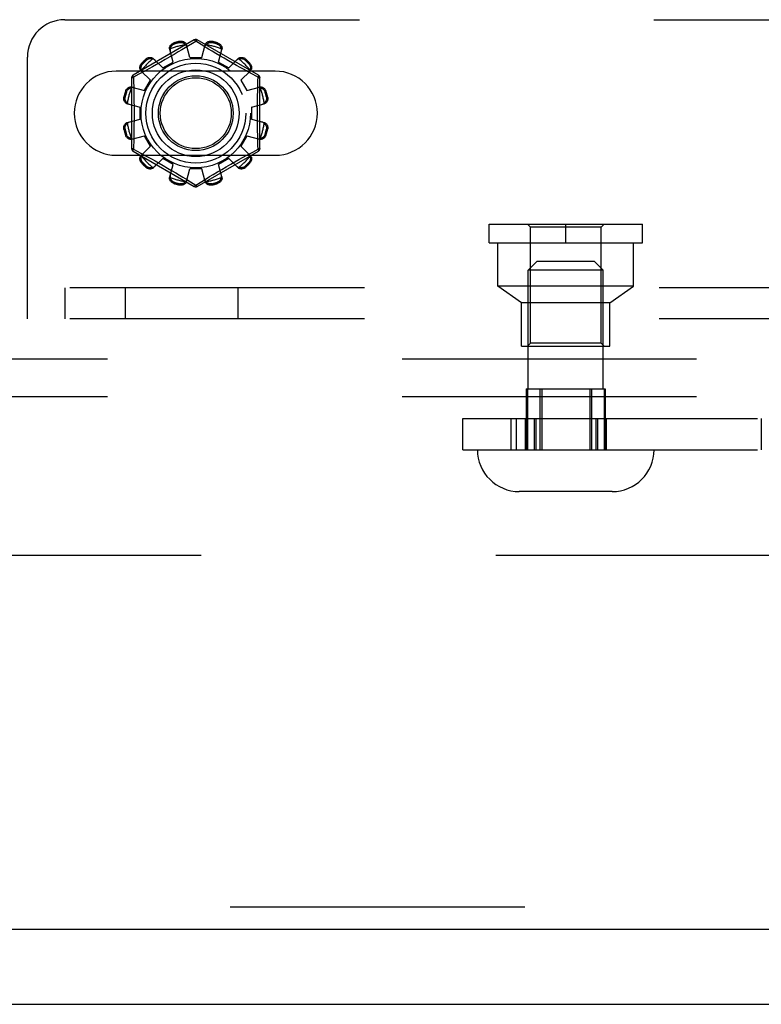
# Model space of a CAD drawing. Header units: inches. Extents: x 0 to 179, y 0 to 116.
# Tile 71 of 234: x 64.56 to 67.04, y 33.38 to 36.67. Entities that reach past the tile are written whole.
import ezdxf

# ---------------------------------------------------------------- set-up
doc = ezdxf.new("R2010")
doc.units = ezdxf.units.IN
doc.header["$LTSCALE"] = 9.842105
doc.header["$MEASUREMENT"] = 0
doc.linetypes.add('HIDDEN', pattern=[0.2, 0.1, -0.1])
doc.layers.get('0').update_dxf_attribs({"linetype": 'CONTINUOUS'})
for name, color, linetype in [('DEFAULT_2', 8, 'HIDDEN'), ('RIGHTHAND_DOOR_ASSEMBLY', 7, 'CONTINUOUS'), ('SUBPANEL', 7, 'CONTINUOUS')]:
    doc.layers.add(name, color=color, linetype=linetype)

msp = doc.modelspace()

# ---------------------------------------------------------------- linework, layer by layer
at = {"color": 7, "linetype": 'Continuous'}
msp.add_line((32.7465, 33.3753), (80.6425, 33.3753), dxfattribs=at)
at = {"layer": 'DEFAULT_2', "color": 8, "linetype": 'HIDDEN'}
for p, q in [((64.7102, 36.6668), (73.4602, 36.6668)), ((65.1427, 36.5991), (64.9382, 36.4811)), ((65.0746, 36.5892), (65.0757, 36.5855)), ((65.0945, 36.5905), (65.0935, 36.5943)), ((65.1128, 36.5733), (65.1016, 36.5665)), ((65.1477, 36.5945), (65.1128, 36.5733)), ((65.1277, 36.5403), (65.1167, 36.5826)), ((65.1512, 36.5924), (65.1477, 36.5945)), ((65.1709, 36.5804), (65.1512, 36.5924)), ((65.3572, 36.4811), (65.1527, 36.5991)), ((65.1677, 36.5403), (65.1787, 36.5826)), ((65.2019, 36.5943), (65.2009, 36.5905)), ((65.2197, 36.5855), (65.2208, 36.5892)), ((64.5852, 35.6668), (64.5852, 36.5418)), ((65.0067, 36.5365), (65.0374, 36.5054)), ((65.0607, 36.5422), (65.0457, 36.5335)), ((65.072, 36.5254), (65.0605, 36.5675)), ((65.0753, 36.5508), (65.0607, 36.5422)), ((65.0891, 36.559), (65.0753, 36.5508)), ((65.1016, 36.5665), (65.0891, 36.559)), ((65.1277, 36.5403), (65.1677, 36.5403)), ((65.202, 36.5616), (65.1905, 36.5685)), ((65.2147, 36.5541), (65.202, 36.5616)), ((65.2283, 36.546), (65.2147, 36.5541)), ((65.2234, 36.5254), (65.235, 36.5675)), ((65.2425, 36.5377), (65.2283, 36.546)), ((65.2567, 36.5295), (65.2425, 36.5377)), ((65.258, 36.5054), (65.2887, 36.5365)), ((64.967, 36.5212), (64.9698, 36.5185)), ((64.9914, 36.5028), (64.9753, 36.4939)), ((64.9836, 36.5323), (64.9808, 36.5351)), ((65.0036, 36.5096), (64.9914, 36.5028)), ((65.0169, 36.517), (65.0036, 36.5096)), ((65.031, 36.525), (65.0169, 36.517)), ((65.0457, 36.5335), (65.031, 36.525)), ((65.0374, 36.5054), (65.072, 36.5254)), ((65.2234, 36.5254), (65.258, 36.5054)), ((65.2705, 36.5216), (65.2567, 36.5295)), ((65.2837, 36.5142), (65.2705, 36.5216)), ((65.296, 36.5073), (65.2837, 36.5142)), ((65.3073, 36.501), (65.296, 36.5073)), ((65.3146, 36.5351), (65.3118, 36.5323)), ((65.3256, 36.5185), (65.3284, 36.5212)), ((65.4133, 36.495), (64.8821, 36.495)), ((64.9332, 36.4724), (64.9332, 36.2363)), ((64.9575, 36.4842), (64.9397, 36.4745)), ((64.9397, 36.4745), (64.94, 36.4627)), ((64.9753, 36.4939), (64.9575, 36.4842)), ((64.9656, 36.4953), (64.9966, 36.4647)), ((65.2988, 36.4647), (65.3298, 36.4953)), ((65.3175, 36.4954), (65.3073, 36.501)), ((65.331, 36.488), (65.3175, 36.4954)), ((65.3557, 36.4745), (65.331, 36.488)), ((65.3622, 36.2363), (65.3622, 36.4724)), ((64.9346, 36.4416), (64.9766, 36.43)), ((64.9766, 36.43), (64.9966, 36.4647)), ((65.2988, 36.4647), (65.3188, 36.43)), ((65.3188, 36.43), (65.3609, 36.4416)), ((64.9077, 36.4085), (64.9115, 36.4075)), ((64.9166, 36.4264), (64.9128, 36.4274)), ((65.3826, 36.4274), (65.3788, 36.4264)), ((65.3839, 36.4075), (65.3877, 36.4085)), ((64.9195, 36.3854), (64.9617, 36.3743)), ((64.9617, 36.3343), (64.9617, 36.3743)), ((65.3337, 36.3743), (65.3759, 36.3854)), ((65.3337, 36.3743), (65.3337, 36.3343)), ((64.9195, 36.3233), (64.9617, 36.3343)), ((65.3337, 36.3343), (65.3759, 36.3233)), ((64.9115, 36.3012), (64.9077, 36.3002)), ((64.9128, 36.2813), (64.9166, 36.2823)), ((64.9346, 36.2671), (64.9766, 36.2787)), ((64.9966, 36.244), (64.9766, 36.2787)), ((65.3188, 36.2787), (65.2988, 36.244)), ((65.3188, 36.2787), (65.3609, 36.2671)), ((65.3788, 36.2823), (65.3826, 36.2813)), ((65.3877, 36.3002), (65.3839, 36.3012)), ((64.9656, 36.2134), (64.9966, 36.244)), ((65.2988, 36.244), (65.3298, 36.2134)), ((65.3557, 36.2342), (65.3554, 36.246)), ((64.8821, 36.2137), (65.4133, 36.2137)), ((64.9382, 36.2276), (65.1427, 36.1096)), ((64.9397, 36.2342), (64.9644, 36.2207)), ((64.9644, 36.2207), (64.9779, 36.2133)), ((64.9779, 36.2133), (64.9881, 36.2077)), ((64.9881, 36.2077), (64.9994, 36.2014)), ((65.1527, 36.1096), (65.3572, 36.2276)), ((65.304, 36.2059), (65.3201, 36.2148)), ((65.3201, 36.2148), (65.3379, 36.2245)), ((65.3379, 36.2245), (65.3557, 36.2342)), ((64.9698, 36.1902), (64.967, 36.1874)), ((64.9808, 36.1736), (64.9836, 36.1764)), ((64.9994, 36.2014), (65.0118, 36.1945)), ((65.0067, 36.1722), (65.0374, 36.2033)), ((65.0118, 36.1945), (65.0249, 36.1871)), ((65.0249, 36.1871), (65.0388, 36.1792)), ((65.072, 36.1833), (65.0374, 36.2033)), ((65.0388, 36.1792), (65.0529, 36.171)), ((65.0605, 36.1412), (65.072, 36.1833)), ((65.258, 36.2033), (65.2234, 36.1833)), ((65.235, 36.1412), (65.2234, 36.1833)), ((65.2347, 36.1665), (65.2497, 36.1752)), ((65.2497, 36.1752), (65.2644, 36.1837)), ((65.258, 36.2033), (65.2887, 36.1722)), ((65.2644, 36.1837), (65.2786, 36.1917)), ((65.2786, 36.1917), (65.2918, 36.1991)), ((65.2918, 36.1991), (65.304, 36.2059)), ((65.3118, 36.1764), (65.3146, 36.1736)), ((65.3284, 36.1874), (65.3256, 36.1902)), ((65.0529, 36.171), (65.0671, 36.1627)), ((65.0671, 36.1627), (65.0808, 36.1546)), ((65.0808, 36.1546), (65.0934, 36.1471)), ((65.0934, 36.1471), (65.1049, 36.1402)), ((65.1167, 36.1261), (65.1277, 36.1683)), ((65.1677, 36.1683), (65.1277, 36.1683)), ((65.1787, 36.1261), (65.1677, 36.1683)), ((65.1826, 36.1354), (65.1938, 36.1422)), ((65.1938, 36.1422), (65.2063, 36.1497)), ((65.2063, 36.1497), (65.2201, 36.1579)), ((65.2201, 36.1579), (65.2347, 36.1665)), ((65.0757, 36.1232), (65.0746, 36.1194)), ((65.0935, 36.1144), (65.0945, 36.1182)), ((65.1245, 36.1283), (65.1443, 36.1163)), ((65.1443, 36.1163), (65.1477, 36.1142)), ((65.1477, 36.1142), (65.1826, 36.1354)), ((65.2009, 36.1182), (65.2019, 36.1144)), ((65.2208, 36.1194), (65.2197, 36.1232)), ((66.1277, 35.9838), (66.6397, 35.9838)), ((66.1277, 35.9208), (66.1277, 35.9838)), ((66.2657, 35.9738), (66.2557, 35.9838)), ((66.3837, 35.9208), (66.3837, 35.9838)), ((66.5017, 35.9738), (66.5117, 35.9838)), ((66.6397, 35.9208), (66.6397, 35.9838)), ((66.5017, 35.9738), (66.2657, 35.9738)), ((66.2657, 35.5858), (66.2657, 35.9738)), ((66.5017, 35.5858), (66.5017, 35.9738)), ((66.1277, 35.9208), (66.6397, 35.9208)), ((66.1567, 35.7758), (66.1567, 35.9208)), ((66.6107, 35.7758), (66.6107, 35.9208)), ((66.2887, 35.8593), (66.2587, 35.8293)), ((66.2887, 35.8593), (66.4787, 35.8593)), ((66.4787, 35.8593), (66.5087, 35.8293)), ((66.5087, 35.8293), (66.2587, 35.8293)), ((66.2587, 35.4323), (66.2587, 35.8293)), ((66.5087, 35.4323), (66.5087, 35.8293)), ((73.5852, 35.7708), (64.5852, 35.7708)), ((64.7102, 35.7708), (64.7102, 35.6668)), ((64.9127, 35.6668), (64.9127, 35.7708)), ((65.2894, 35.6668), (65.2894, 35.7708)), ((66.6107, 35.7758), (66.1567, 35.7758)), ((66.2362, 35.7208), (66.1567, 35.7758)), ((66.5312, 35.7208), (66.6107, 35.7758)), ((66.5312, 35.7208), (66.2362, 35.7208)), ((66.2362, 35.5758), (66.2362, 35.7208)), ((66.5312, 35.5758), (66.5312, 35.7208)), ((73.5852, 35.6668), (64.5852, 35.6668)), ((66.2657, 35.5858), (66.2557, 35.5758)), ((66.5017, 35.5858), (66.2657, 35.5858)), ((66.5017, 35.5858), (66.5117, 35.5758)), ((66.2362, 35.5758), (66.5312, 35.5758)), ((66.2518, 35.4323), (66.5157, 35.4323)), ((66.2518, 35.4323), (66.2518, 35.2293)), ((66.2557, 35.4323), (66.2557, 35.2293)), ((66.2977, 35.4323), (66.2977, 35.2293)), ((66.3038, 35.4323), (66.3038, 35.2293)), ((66.4637, 35.4323), (66.4637, 35.2293)), ((66.4698, 35.4323), (66.4698, 35.2293)), ((66.5118, 35.4323), (66.5118, 35.2293)), ((66.5157, 35.4323), (66.5157, 35.2293)), ((66.0401, 35.3333), (75.6002, 35.3333)), ((66.0401, 35.2293), (66.0401, 35.3333)), ((66.2007, 35.3333), (66.2007, 35.2293)), ((66.2183, 35.3333), (66.2183, 35.2293)), ((66.2485, 35.3333), (66.2485, 35.2293)), ((66.2534, 35.3333), (66.2534, 35.2293)), ((66.2778, 35.3333), (66.2778, 35.2293)), ((66.2841, 35.3333), (66.2841, 35.2293)), ((66.4838, 35.3333), (66.4838, 35.2293)), ((66.49, 35.3333), (66.49, 35.2293)), ((66.5145, 35.3333), (66.5145, 35.2293)), ((66.5193, 35.3333), (66.5193, 35.2293)), ((67.0367, 35.3333), (67.0367, 35.2293)), ((66.0401, 35.2293), (74.8815, 35.2293)), ((66.5387, 35.0893), (66.2287, 35.0893)), ((78.9445, 34.8753), (58.3405, 34.8753))]:
    msp.add_line(p, q, dxfattribs=at)
for points in [[(65.0605, 36.5675), (65.0601, 36.5693), (65.0599, 36.5711), (65.06, 36.573), (65.0603, 36.575), (65.0609, 36.5768), (65.0617, 36.5787), (65.0627, 36.5804), (65.0639, 36.5821), (65.0653, 36.5837), (65.0669, 36.5851), (65.0687, 36.5864), (65.0706, 36.5876), (65.0726, 36.5885), (65.0746, 36.5892)], [(65.0627, 36.5694), (65.0623, 36.5678), (65.062, 36.5663), (65.0619, 36.5648), (65.0619, 36.5633), (65.0621, 36.5618), (65.0624, 36.5604)], [(65.0627, 36.5694), (65.0629, 36.5704), (65.0632, 36.5714), (65.0635, 36.5724), (65.0638, 36.5734), (65.0642, 36.5743), (65.0646, 36.5753), (65.0651, 36.5762), (65.0656, 36.5772), (65.0661, 36.5781), (65.0668, 36.579), (65.0675, 36.5799), (65.0683, 36.5808), (65.0692, 36.5817), (65.0702, 36.5825), (65.0713, 36.5834), (65.0726, 36.5842), (65.0741, 36.5849), (65.0757, 36.5855)], [(65.0935, 36.5943), (65.0957, 36.5947), (65.0979, 36.5949), (65.1001, 36.5948), (65.1023, 36.5946), (65.1044, 36.5941), (65.1064, 36.5935), (65.1083, 36.5926), (65.11, 36.5916), (65.1116, 36.5904), (65.1131, 36.5891), (65.1143, 36.5876), (65.1153, 36.586), (65.1161, 36.5843), (65.1167, 36.5826)], [(65.0945, 36.5905), (65.0962, 36.5908), (65.0978, 36.5909), (65.0993, 36.5909), (65.1008, 36.5907), (65.1021, 36.5905), (65.1033, 36.5902), (65.1044, 36.5898), (65.1055, 36.5894), (65.1065, 36.5889), (65.1074, 36.5884), (65.1084, 36.5878), (65.1092, 36.5872), (65.1101, 36.5866), (65.1109, 36.586), (65.1116, 36.5853), (65.1124, 36.5846), (65.1131, 36.5838), (65.1138, 36.583)], [(65.1186, 36.5754), (65.1181, 36.5768), (65.1175, 36.5782), (65.1168, 36.5795), (65.1159, 36.5807), (65.1149, 36.5819), (65.1138, 36.583)], [(65.1427, 36.5991), (65.143, 36.5992), (65.1435, 36.5991), (65.144, 36.5987), (65.1447, 36.5982), (65.1454, 36.5975), (65.1461, 36.5967), (65.1469, 36.5957), (65.1477, 36.5945)], [(65.1477, 36.5945), (65.1485, 36.5957), (65.1493, 36.5967), (65.1501, 36.5975), (65.1507, 36.5982), (65.1514, 36.5987), (65.1519, 36.5991), (65.1524, 36.5992), (65.1527, 36.5991)], [(65.1905, 36.5685), (65.1754, 36.5777), (65.1709, 36.5804)], [(65.1816, 36.583), (65.1805, 36.5819), (65.1795, 36.5807), (65.1786, 36.5795), (65.1779, 36.5782), (65.1773, 36.5768), (65.1769, 36.5754)], [(65.1787, 36.5826), (65.1793, 36.5843), (65.1801, 36.586), (65.1811, 36.5876), (65.1824, 36.5891), (65.1838, 36.5904), (65.1854, 36.5916), (65.1871, 36.5926), (65.189, 36.5935), (65.191, 36.5941), (65.1931, 36.5946), (65.1953, 36.5948), (65.1976, 36.5949), (65.1997, 36.5947), (65.2019, 36.5943)], [(65.1816, 36.583), (65.1823, 36.5838), (65.183, 36.5846), (65.1838, 36.5853), (65.1846, 36.586), (65.1854, 36.5866), (65.1862, 36.5873), (65.1871, 36.5878), (65.188, 36.5884), (65.1889, 36.5889), (65.1899, 36.5894), (65.191, 36.5898), (65.1921, 36.5902), (65.1934, 36.5905), (65.1947, 36.5907), (65.1961, 36.5909), (65.1976, 36.5909), (65.1992, 36.5908), (65.2009, 36.5905)], [(65.2197, 36.5855), (65.2213, 36.5849), (65.2228, 36.5842), (65.2241, 36.5834), (65.2252, 36.5825), (65.2262, 36.5817), (65.2271, 36.5808), (65.2279, 36.5799), (65.2286, 36.579), (65.2293, 36.5781), (65.2299, 36.5771), (65.2304, 36.5762), (65.2308, 36.5753), (65.2312, 36.5743), (65.2316, 36.5734), (65.2319, 36.5724), (65.2322, 36.5714), (65.2325, 36.5704), (65.2327, 36.5694)], [(65.2208, 36.5892), (65.2228, 36.5885), (65.2248, 36.5876), (65.2267, 36.5864), (65.2285, 36.5851), (65.2301, 36.5837), (65.2315, 36.5821), (65.2327, 36.5804), (65.2337, 36.5787), (65.2345, 36.5768), (65.2351, 36.575), (65.2354, 36.573), (65.2355, 36.5711), (65.2353, 36.5693), (65.235, 36.5675)], [(65.233, 36.5604), (65.2333, 36.5618), (65.2335, 36.5633), (65.2335, 36.5648), (65.2334, 36.5663), (65.2331, 36.5678), (65.2327, 36.5694)], [(64.9808, 36.5351), (64.9825, 36.5365), (64.9843, 36.5377), (64.9862, 36.5388), (64.9882, 36.5397), (64.9903, 36.5403), (64.9924, 36.5408), (64.9944, 36.541), (64.9964, 36.541), (64.9984, 36.5408), (65.0003, 36.5403), (65.0022, 36.5396), (65.0039, 36.5387), (65.0054, 36.5377), (65.0067, 36.5365)], [(64.9836, 36.5323), (64.9849, 36.5334), (64.9862, 36.5343), (64.9876, 36.535), (64.9889, 36.5356), (64.9901, 36.536), (64.9913, 36.5364), (64.9925, 36.5366), (64.9936, 36.5368), (64.9947, 36.5369), (64.9958, 36.5369), (64.9969, 36.5369), (64.9979, 36.5368), (64.999, 36.5367), (65, 36.5365), (65.001, 36.5363), (65.002, 36.5361), (65.003, 36.5358), (65.004, 36.5354)], [(65.2887, 36.5365), (65.29, 36.5377), (65.2916, 36.5387), (65.2932, 36.5396), (65.2951, 36.5403), (65.297, 36.5408), (65.299, 36.541), (65.301, 36.541), (65.303, 36.5408), (65.3051, 36.5403), (65.3072, 36.5397), (65.3092, 36.5388), (65.3111, 36.5377), (65.3129, 36.5365), (65.3146, 36.5351)], [(65.2914, 36.5354), (65.2924, 36.5358), (65.2934, 36.5361), (65.2944, 36.5363), (65.2954, 36.5365), (65.2965, 36.5367), (65.2975, 36.5368), (65.2985, 36.5369), (65.2996, 36.5369), (65.3007, 36.5369), (65.3018, 36.5368), (65.3029, 36.5366), (65.3041, 36.5364), (65.3053, 36.536), (65.3066, 36.5356), (65.3079, 36.535), (65.3092, 36.5343), (65.3105, 36.5334), (65.3118, 36.5323)], [(64.9656, 36.4953), (64.9644, 36.4967), (64.9633, 36.4982), (64.9624, 36.4999), (64.9618, 36.5017), (64.9613, 36.5036), (64.9611, 36.5056), (64.9611, 36.5076), (64.9613, 36.5097), (64.9617, 36.5118), (64.9624, 36.5138), (64.9633, 36.5158), (64.9643, 36.5178), (64.9656, 36.5196), (64.967, 36.5212)], [(64.9666, 36.4981), (64.9663, 36.4991), (64.966, 36.5001), (64.9657, 36.5011), (64.9655, 36.5021), (64.9654, 36.5031), (64.9653, 36.5041), (64.9652, 36.5052), (64.9652, 36.5062), (64.9652, 36.5073), (64.9653, 36.5084), (64.9655, 36.5096), (64.9657, 36.5107), (64.966, 36.512), (64.9665, 36.5132), (64.9671, 36.5145), (64.9678, 36.5158), (64.9687, 36.5172), (64.9698, 36.5185)], [(65.0119, 36.5312), (65.0108, 36.5322), (65.0097, 36.5331), (65.0084, 36.5339), (65.007, 36.5345), (65.0055, 36.535), (65.004, 36.5354)], [(65.2914, 36.5354), (65.2899, 36.535), (65.2884, 36.5345), (65.287, 36.5339), (65.2857, 36.5331), (65.2846, 36.5322), (65.2835, 36.5312)], [(65.3256, 36.5185), (65.3267, 36.5172), (65.3276, 36.5158), (65.3284, 36.5145), (65.3289, 36.5132), (65.3294, 36.5119), (65.3297, 36.5107), (65.33, 36.5096), (65.3301, 36.5084), (65.3302, 36.5073), (65.3302, 36.5062), (65.3302, 36.5052), (65.3302, 36.5041), (65.33, 36.5031), (65.3299, 36.5021), (65.3297, 36.5011), (65.3294, 36.5), (65.3291, 36.499), (65.3288, 36.4981)], [(65.3284, 36.5212), (65.3298, 36.5196), (65.3311, 36.5178), (65.3322, 36.5158), (65.333, 36.5138), (65.3337, 36.5118), (65.3341, 36.5097), (65.3344, 36.5076), (65.3343, 36.5056), (65.3341, 36.5036), (65.3337, 36.5017), (65.333, 36.4999), (65.3321, 36.4982), (65.3311, 36.4967), (65.3298, 36.4953)], [(64.9332, 36.4724), (64.9333, 36.4727), (64.9337, 36.4731), (64.9342, 36.4734), (64.935, 36.4736), (64.9359, 36.4739), (64.9371, 36.4741), (64.9383, 36.4743), (64.9397, 36.4744)], [(64.9397, 36.4744), (64.9391, 36.4757), (64.9387, 36.4769), (64.9383, 36.478), (64.938, 36.4789), (64.9379, 36.4797), (64.9379, 36.4804), (64.938, 36.4808), (64.9382, 36.4811)], [(64.9666, 36.4981), (64.967, 36.4965), (64.9675, 36.4951), (64.9682, 36.4937), (64.969, 36.4924), (64.9698, 36.4912), (64.9708, 36.4901)], [(65.3246, 36.4901), (65.3256, 36.4912), (65.3265, 36.4924), (65.3272, 36.4937), (65.3279, 36.4951), (65.3284, 36.4965), (65.3288, 36.4981)], [(65.3546, 36.4269), (65.3552, 36.4509), (65.3554, 36.4627), (65.3557, 36.4745)], [(65.3572, 36.4811), (65.3574, 36.4808), (65.3575, 36.4804), (65.3575, 36.4797), (65.3574, 36.4789), (65.3571, 36.478), (65.3568, 36.4769), (65.3563, 36.4757), (65.3557, 36.4744)], [(65.3557, 36.4744), (65.3571, 36.4743), (65.3584, 36.4741), (65.3595, 36.4739), (65.3604, 36.4736), (65.3612, 36.4734), (65.3618, 36.4731), (65.3621, 36.4727), (65.3622, 36.4724)], [(64.9128, 36.4274), (64.9135, 36.4295), (64.9145, 36.4314), (64.9156, 36.4333), (64.9169, 36.4351), (64.9184, 36.4367), (64.92, 36.4381), (64.9216, 36.4393), (64.9234, 36.4403), (64.9252, 36.4411), (64.9271, 36.4417), (64.929, 36.442), (64.9309, 36.4421), (64.9328, 36.442), (64.9346, 36.4416)], [(64.9166, 36.4264), (64.9172, 36.428), (64.9179, 36.4294), (64.9187, 36.4307), (64.9195, 36.4319), (64.9204, 36.4329), (64.9213, 36.4338), (64.9222, 36.4346), (64.9231, 36.4353), (64.924, 36.4359), (64.9249, 36.4365), (64.9258, 36.437), (64.9268, 36.4375), (64.9277, 36.4379), (64.9287, 36.4383), (64.9297, 36.4386), (64.9307, 36.4389), (64.9317, 36.4391), (64.9327, 36.4393)], [(64.9417, 36.4396), (64.9402, 36.44), (64.9388, 36.4401), (64.9373, 36.4402), (64.9358, 36.44), (64.9342, 36.4398), (64.9327, 36.4393)], [(64.94, 36.4627), (64.9405, 36.4389), (64.9408, 36.4269), (64.941, 36.4148), (64.9412, 36.4027), (64.9413, 36.3906), (64.9415, 36.3785), (64.9415, 36.3664), (64.9416, 36.3543), (64.9415, 36.3423), (64.9415, 36.3302), (64.9413, 36.3181), (64.9412, 36.306), (64.941, 36.2939), (64.9408, 36.2818)], [(65.3627, 36.4393), (65.3612, 36.4398), (65.3597, 36.44), (65.3581, 36.4402), (65.3566, 36.4401), (65.3552, 36.44), (65.3537, 36.4396)], [(65.3609, 36.4416), (65.3626, 36.442), (65.3645, 36.4421), (65.3664, 36.442), (65.3683, 36.4417), (65.3702, 36.4411), (65.372, 36.4403), (65.3738, 36.4393), (65.3755, 36.4381), (65.377, 36.4367), (65.3785, 36.4351), (65.3798, 36.4333), (65.3809, 36.4314), (65.3819, 36.4295), (65.3826, 36.4274)], [(65.3627, 36.4393), (65.3637, 36.4391), (65.3647, 36.4389), (65.3657, 36.4386), (65.3667, 36.4383), (65.3677, 36.4379), (65.3687, 36.4375), (65.3696, 36.437), (65.3705, 36.4365), (65.3714, 36.4359), (65.3724, 36.4353), (65.3733, 36.4346), (65.3742, 36.4338), (65.375, 36.4329), (65.3759, 36.4319), (65.3767, 36.4307), (65.3775, 36.4294), (65.3782, 36.428), (65.3788, 36.4264)], [(64.9195, 36.3854), (64.9178, 36.3859), (64.9161, 36.3867), (64.9145, 36.3878), (64.913, 36.389), (64.9116, 36.3904), (64.9104, 36.392), (64.9094, 36.3938), (64.9086, 36.3957), (64.9079, 36.3977), (64.9075, 36.3998), (64.9072, 36.402), (64.9072, 36.4042), (64.9074, 36.4064), (64.9077, 36.4085)], [(64.919, 36.3883), (64.9182, 36.389), (64.9175, 36.3897), (64.9168, 36.3904), (64.9161, 36.3912), (64.9154, 36.392), (64.9148, 36.3928), (64.9142, 36.3937), (64.9137, 36.3946), (64.9132, 36.3956), (64.9127, 36.3966), (64.9123, 36.3976), (64.9119, 36.3988), (64.9116, 36.4), (64.9113, 36.4013), (64.9112, 36.4027), (64.9111, 36.4042), (64.9113, 36.4058), (64.9115, 36.4075)], [(65.3554, 36.246), (65.3549, 36.2698), (65.3546, 36.2818), (65.3544, 36.2939), (65.3542, 36.306), (65.3541, 36.3181), (65.3539, 36.3302), (65.3539, 36.3423), (65.3539, 36.3544), (65.3539, 36.3664), (65.3539, 36.3785), (65.3541, 36.3906), (65.3542, 36.4027), (65.3544, 36.4148), (65.3546, 36.4269)], [(65.3877, 36.4085), (65.3881, 36.4064), (65.3882, 36.4042), (65.3882, 36.402), (65.3879, 36.3998), (65.3875, 36.3977), (65.3868, 36.3957), (65.386, 36.3938), (65.385, 36.392), (65.3838, 36.3904), (65.3824, 36.389), (65.3809, 36.3878), (65.3793, 36.3867), (65.3777, 36.3859), (65.3759, 36.3854)], [(65.3839, 36.4075), (65.3841, 36.4058), (65.3843, 36.4042), (65.3842, 36.4027), (65.3841, 36.4013), (65.3838, 36.4), (65.3835, 36.3988), (65.3831, 36.3976), (65.3827, 36.3966), (65.3822, 36.3956), (65.3817, 36.3946), (65.3812, 36.3937), (65.3806, 36.3928), (65.38, 36.392), (65.3793, 36.3912), (65.3787, 36.3904), (65.3779, 36.3897), (65.3772, 36.3889), (65.3764, 36.3883)], [(64.919, 36.3883), (64.9201, 36.3871), (64.9213, 36.3861), (64.9226, 36.3852), (64.9239, 36.3845), (64.9252, 36.3839), (64.9266, 36.3835)], [(65.3688, 36.3835), (65.3702, 36.3839), (65.3715, 36.3845), (65.3728, 36.3852), (65.3741, 36.3861), (65.3753, 36.3871), (65.3764, 36.3883)], [(64.9077, 36.3002), (64.9074, 36.3023), (64.9072, 36.3045), (64.9072, 36.3067), (64.9075, 36.3089), (64.9079, 36.311), (64.9086, 36.313), (64.9094, 36.3149), (64.9104, 36.3166), (64.9116, 36.3183), (64.913, 36.3197), (64.9145, 36.3209), (64.9161, 36.322), (64.9178, 36.3228), (64.9195, 36.3233)], [(64.9115, 36.3012), (64.9113, 36.3029), (64.9111, 36.3045), (64.9112, 36.306), (64.9113, 36.3074), (64.9116, 36.3087), (64.9119, 36.3099), (64.9123, 36.3111), (64.9127, 36.3121), (64.9132, 36.3131), (64.9137, 36.3141), (64.9142, 36.315), (64.9148, 36.3159), (64.9154, 36.3167), (64.9161, 36.3175), (64.9168, 36.3183), (64.9175, 36.319), (64.9182, 36.3197), (64.919, 36.3204)], [(64.9266, 36.3252), (64.9252, 36.3248), (64.9239, 36.3242), (64.9226, 36.3234), (64.9213, 36.3226), (64.9201, 36.3216), (64.919, 36.3204)], [(65.3764, 36.3204), (65.3753, 36.3216), (65.3741, 36.3226), (65.3728, 36.3234), (65.3715, 36.3242), (65.3702, 36.3248), (65.3688, 36.3252)], [(65.3759, 36.3233), (65.3777, 36.3228), (65.3793, 36.322), (65.3809, 36.3209), (65.3824, 36.3197), (65.3838, 36.3183), (65.385, 36.3166), (65.386, 36.3149), (65.3868, 36.313), (65.3875, 36.311), (65.3879, 36.3089), (65.3882, 36.3067), (65.3882, 36.3045), (65.3881, 36.3023), (65.3877, 36.3002)], [(65.3764, 36.3204), (65.3772, 36.3197), (65.3779, 36.319), (65.3787, 36.3183), (65.3793, 36.3175), (65.38, 36.3167), (65.3806, 36.3159), (65.3812, 36.315), (65.3817, 36.3141), (65.3822, 36.3131), (65.3827, 36.3121), (65.3831, 36.311), (65.3835, 36.3099), (65.3838, 36.3087), (65.3841, 36.3074), (65.3842, 36.306), (65.3843, 36.3045), (65.3841, 36.3029), (65.3839, 36.3012)], [(64.9346, 36.2671), (64.9328, 36.2667), (64.9309, 36.2666), (64.929, 36.2667), (64.9271, 36.267), (64.9252, 36.2676), (64.9234, 36.2684), (64.9216, 36.2694), (64.92, 36.2706), (64.9184, 36.272), (64.9169, 36.2736), (64.9156, 36.2754), (64.9145, 36.2773), (64.9135, 36.2792), (64.9128, 36.2813)], [(64.9327, 36.2694), (64.9317, 36.2696), (64.9307, 36.2698), (64.9297, 36.2701), (64.9287, 36.2704), (64.9277, 36.2708), (64.9268, 36.2712), (64.9258, 36.2717), (64.9249, 36.2722), (64.924, 36.2728), (64.9231, 36.2734), (64.9222, 36.2741), (64.9213, 36.2749), (64.9204, 36.2758), (64.9195, 36.2768), (64.9187, 36.278), (64.9179, 36.2793), (64.9172, 36.2807), (64.9166, 36.2823)], [(64.9408, 36.2818), (64.9403, 36.2578), (64.94, 36.246), (64.9397, 36.2342)], [(65.3826, 36.2813), (65.3819, 36.2792), (65.3809, 36.2773), (65.3798, 36.2754), (65.3785, 36.2736), (65.377, 36.272), (65.3755, 36.2706), (65.3738, 36.2694), (65.372, 36.2684), (65.3702, 36.2676), (65.3683, 36.267), (65.3664, 36.2667), (65.3645, 36.2666), (65.3626, 36.2667), (65.3609, 36.2671)], [(65.3788, 36.2823), (65.3782, 36.2807), (65.3775, 36.2793), (65.3767, 36.278), (65.3759, 36.2768), (65.375, 36.2758), (65.3741, 36.2749), (65.3732, 36.2741), (65.3723, 36.2734), (65.3714, 36.2728), (65.3705, 36.2722), (65.3696, 36.2717), (65.3686, 36.2712), (65.3677, 36.2708), (65.3667, 36.2704), (65.3657, 36.2701), (65.3647, 36.2698), (65.3637, 36.2696), (65.3627, 36.2694)], [(64.9327, 36.2694), (64.9342, 36.2689), (64.9358, 36.2687), (64.9373, 36.2685), (64.9388, 36.2686), (64.9402, 36.2687), (64.9417, 36.2691)], [(65.3537, 36.2691), (65.3552, 36.2687), (65.3566, 36.2686), (65.3581, 36.2685), (65.3597, 36.2687), (65.3612, 36.2689), (65.3627, 36.2694)], [(64.9397, 36.2342), (64.9383, 36.2344), (64.9371, 36.2346), (64.9359, 36.2348), (64.935, 36.235), (64.9342, 36.2353), (64.9337, 36.2356), (64.9333, 36.236), (64.9332, 36.2363)], [(64.9382, 36.2276), (64.938, 36.2279), (64.9379, 36.2283), (64.9379, 36.229), (64.938, 36.2298), (64.9383, 36.2307), (64.9387, 36.2318), (64.9391, 36.233), (64.9397, 36.2342)], [(64.967, 36.1874), (64.9656, 36.1891), (64.9643, 36.1909), (64.9633, 36.1929), (64.9624, 36.1949), (64.9617, 36.1969), (64.9613, 36.199), (64.9611, 36.201), (64.9611, 36.2031), (64.9613, 36.2051), (64.9618, 36.207), (64.9624, 36.2088), (64.9633, 36.2105), (64.9644, 36.212), (64.9656, 36.2134)], [(64.9698, 36.1902), (64.9687, 36.1915), (64.9678, 36.1929), (64.967, 36.1942), (64.9665, 36.1955), (64.966, 36.1968), (64.9657, 36.198), (64.9655, 36.1991), (64.9653, 36.2003), (64.9652, 36.2014), (64.9652, 36.2025), (64.9652, 36.2035), (64.9653, 36.2046), (64.9654, 36.2056), (64.9655, 36.2066), (64.9657, 36.2076), (64.966, 36.2086), (64.9663, 36.2096), (64.9666, 36.2106)], [(64.9708, 36.2186), (64.9698, 36.2175), (64.969, 36.2163), (64.9682, 36.215), (64.9675, 36.2136), (64.967, 36.2122), (64.9666, 36.2106)], [(65.3288, 36.2106), (65.3284, 36.2122), (65.3279, 36.2136), (65.3272, 36.215), (65.3265, 36.2163), (65.3256, 36.2175), (65.3246, 36.2186)], [(65.3288, 36.2106), (65.3291, 36.2096), (65.3294, 36.2086), (65.3297, 36.2076), (65.3299, 36.2066), (65.33, 36.2056), (65.3302, 36.2046), (65.3302, 36.2035), (65.3302, 36.2025), (65.3302, 36.2014), (65.3301, 36.2003), (65.33, 36.1991), (65.3297, 36.1979), (65.3294, 36.1967), (65.3289, 36.1955), (65.3284, 36.1942), (65.3276, 36.1929), (65.3267, 36.1915), (65.3256, 36.1902)], [(65.3298, 36.2134), (65.3311, 36.212), (65.3321, 36.2105), (65.333, 36.2088), (65.3337, 36.207), (65.3341, 36.2051), (65.3343, 36.2031), (65.3344, 36.201), (65.3341, 36.199), (65.3337, 36.1969), (65.333, 36.1949), (65.3322, 36.1929), (65.3311, 36.1909), (65.3298, 36.1891), (65.3284, 36.1874)], [(65.3622, 36.2363), (65.3621, 36.236), (65.3618, 36.2356), (65.3612, 36.2353), (65.3604, 36.235), (65.3595, 36.2348), (65.3584, 36.2346), (65.3571, 36.2344), (65.3557, 36.2342)], [(65.3557, 36.2342), (65.3563, 36.233), (65.3568, 36.2318), (65.3571, 36.2307), (65.3574, 36.2298), (65.3575, 36.229), (65.3575, 36.2283), (65.3574, 36.2279), (65.3572, 36.2276)], [(65.0067, 36.1722), (65.0054, 36.171), (65.0039, 36.1699), (65.0022, 36.1691), (65.0003, 36.1684), (64.9984, 36.1679), (64.9964, 36.1677), (64.9944, 36.1677), (64.9924, 36.1679), (64.9903, 36.1683), (64.9882, 36.169), (64.9862, 36.1699), (64.9843, 36.171), (64.9825, 36.1722), (64.9808, 36.1736)], [(65.004, 36.1733), (65.003, 36.1729), (65.002, 36.1726), (65.001, 36.1724), (65, 36.1722), (64.9989, 36.172), (64.9979, 36.1719), (64.9969, 36.1718), (64.9958, 36.1718), (64.9947, 36.1718), (64.9936, 36.1719), (64.9925, 36.1721), (64.9913, 36.1723), (64.9901, 36.1727), (64.9888, 36.1731), (64.9875, 36.1737), (64.9862, 36.1744), (64.9849, 36.1753), (64.9836, 36.1764)], [(65.004, 36.1733), (65.0055, 36.1736), (65.007, 36.1742), (65.0084, 36.1748), (65.0097, 36.1756), (65.0108, 36.1765), (65.0119, 36.1775)], [(65.2835, 36.1775), (65.2846, 36.1765), (65.2857, 36.1756), (65.287, 36.1748), (65.2884, 36.1742), (65.2899, 36.1736), (65.2914, 36.1733)], [(65.3146, 36.1736), (65.3129, 36.1722), (65.3111, 36.171), (65.3092, 36.1699), (65.3072, 36.169), (65.3051, 36.1683), (65.303, 36.1679), (65.301, 36.1677), (65.299, 36.1677), (65.297, 36.1679), (65.2951, 36.1684), (65.2932, 36.1691), (65.2916, 36.1699), (65.29, 36.171), (65.2887, 36.1722)], [(65.3118, 36.1764), (65.3105, 36.1753), (65.3092, 36.1744), (65.3079, 36.1737), (65.3066, 36.1731), (65.3053, 36.1727), (65.3041, 36.1723), (65.3029, 36.1721), (65.3018, 36.1719), (65.3007, 36.1718), (65.2996, 36.1718), (65.2985, 36.1718), (65.2975, 36.1719), (65.2965, 36.172), (65.2954, 36.1722), (65.2944, 36.1724), (65.2934, 36.1726), (65.2924, 36.1729), (65.2914, 36.1733)], [(65.0746, 36.1194), (65.0726, 36.1202), (65.0706, 36.1211), (65.0687, 36.1223), (65.0669, 36.1236), (65.0653, 36.125), (65.0639, 36.1266), (65.0627, 36.1283), (65.0617, 36.13), (65.0609, 36.1318), (65.0603, 36.1337), (65.06, 36.1357), (65.0599, 36.1376), (65.0601, 36.1394), (65.0605, 36.1412)], [(65.0624, 36.1483), (65.0621, 36.1469), (65.0619, 36.1454), (65.0619, 36.1439), (65.062, 36.1424), (65.0623, 36.1409), (65.0627, 36.1393)], [(65.235, 36.1412), (65.2353, 36.1394), (65.2355, 36.1376), (65.2354, 36.1357), (65.2351, 36.1337), (65.2345, 36.1318), (65.2337, 36.13), (65.2327, 36.1283), (65.2315, 36.1266), (65.2301, 36.125), (65.2285, 36.1236), (65.2267, 36.1223), (65.2248, 36.1211), (65.2228, 36.1202), (65.2208, 36.1194)], [(65.2327, 36.1393), (65.2331, 36.1409), (65.2334, 36.1424), (65.2335, 36.1439), (65.2335, 36.1454), (65.2333, 36.1469), (65.233, 36.1483)], [(65.0757, 36.1232), (65.0741, 36.1238), (65.0726, 36.1245), (65.0713, 36.1253), (65.0702, 36.1262), (65.0692, 36.127), (65.0683, 36.1279), (65.0675, 36.1288), (65.0668, 36.1297), (65.0661, 36.1306), (65.0656, 36.1315), (65.065, 36.1325), (65.0646, 36.1334), (65.0642, 36.1344), (65.0638, 36.1353), (65.0635, 36.1363), (65.0632, 36.1373), (65.0629, 36.1383), (65.0627, 36.1393)], [(65.1167, 36.1261), (65.1161, 36.1244), (65.1153, 36.1227), (65.1143, 36.1211), (65.1131, 36.1196), (65.1116, 36.1183), (65.11, 36.1171), (65.1083, 36.1161), (65.1064, 36.1152), (65.1044, 36.1146), (65.1023, 36.1141), (65.1001, 36.1139), (65.0979, 36.1138), (65.0957, 36.114), (65.0935, 36.1144)], [(65.1138, 36.1257), (65.1131, 36.1249), (65.1124, 36.1241), (65.1116, 36.1234), (65.1109, 36.1227), (65.11, 36.1221), (65.1092, 36.1214), (65.1083, 36.1209), (65.1074, 36.1203), (65.1065, 36.1198), (65.1055, 36.1193), (65.1044, 36.1189), (65.1033, 36.1185), (65.1021, 36.1182), (65.1007, 36.118), (65.0993, 36.1178), (65.0978, 36.1178), (65.0962, 36.1179), (65.0945, 36.1182)], [(65.1049, 36.1402), (65.12, 36.131), (65.1245, 36.1283)], [(65.1138, 36.1257), (65.1149, 36.1268), (65.1159, 36.1279), (65.1168, 36.1292), (65.1175, 36.1305), (65.1181, 36.1319), (65.1186, 36.1333)], [(65.1477, 36.1142), (65.1469, 36.113), (65.1461, 36.112), (65.1454, 36.1112), (65.1447, 36.1105), (65.144, 36.11), (65.1435, 36.1096), (65.143, 36.1095), (65.1427, 36.1096)], [(65.1527, 36.1096), (65.1524, 36.1095), (65.1519, 36.1096), (65.1514, 36.11), (65.1507, 36.1105), (65.1501, 36.1112), (65.1493, 36.112), (65.1485, 36.113), (65.1477, 36.1142)], [(65.1769, 36.1333), (65.1773, 36.1319), (65.1779, 36.1305), (65.1786, 36.1292), (65.1795, 36.1279), (65.1805, 36.1268), (65.1816, 36.1257)], [(65.2019, 36.1144), (65.1997, 36.114), (65.1976, 36.1138), (65.1953, 36.1139), (65.1931, 36.1141), (65.191, 36.1146), (65.189, 36.1152), (65.1871, 36.1161), (65.1854, 36.1171), (65.1838, 36.1183), (65.1824, 36.1196), (65.1811, 36.1211), (65.1801, 36.1227), (65.1793, 36.1244), (65.1787, 36.1261)], [(65.2009, 36.1182), (65.1992, 36.1179), (65.1976, 36.1178), (65.1961, 36.1178), (65.1946, 36.118), (65.1933, 36.1182), (65.1921, 36.1185), (65.191, 36.1189), (65.1899, 36.1193), (65.1889, 36.1198), (65.188, 36.1203), (65.1871, 36.1209), (65.1862, 36.1214), (65.1854, 36.1221), (65.1846, 36.1227), (65.1838, 36.1234), (65.183, 36.1241), (65.1823, 36.1249), (65.1816, 36.1257)], [(65.2327, 36.1393), (65.2325, 36.1383), (65.2322, 36.1373), (65.2319, 36.1363), (65.2316, 36.1353), (65.2312, 36.1343), (65.2308, 36.1334), (65.2304, 36.1325), (65.2298, 36.1315), (65.2293, 36.1306), (65.2286, 36.1297), (65.2279, 36.1288), (65.2271, 36.1279), (65.2262, 36.127), (65.2252, 36.1262), (65.2241, 36.1253), (65.2228, 36.1245), (65.2213, 36.1238), (65.2197, 36.1232)]]:
    msp.add_lwpolyline(points, dxfattribs=at)
for radius in [0.1829, 0.1668, 0.145, 0.125, 0.1186]:
    msp.add_circle((65.1477, 36.3543), radius, dxfattribs=at)
for centre, radius, start, end in [((64.7102, 36.5418), 0.125, 90, 180), ((65.1477, 36.3543), 0.2312, 98.4357, 111.5643), ((65.1477, 36.3543), 0.246, 102.7238, 107.2762), ((65.1477, 36.3543), 0.2421, 102.6908, 107.3092), ((65.1477, 36.5905), 0.01, 60, 120), ((65.1477, 36.3543), 0.2312, 68.4357, 81.5643), ((65.1477, 36.3543), 0.2421, 72.6908, 77.3092), ((65.1477, 36.3543), 0.246, 72.7238, 77.2762), ((65.1477, 36.3543), 0.2312, 128.4357, 141.5643), ((65.1477, 36.3543), 0.246, 132.7238, 137.2762), ((65.1477, 36.3543), 0.2421, 132.6908, 137.3092), ((65.1477, 36.3543), 0.2312, 38.4357, 51.5643), ((65.1477, 36.3543), 0.2421, 42.6908, 47.3092), ((65.1477, 36.3543), 0.246, 42.7238, 47.2762), ((64.8821, 36.3543), 0.1406, 90, 270), ((64.9432, 36.4724), 0.01, 120, 180), ((65.3522, 36.4724), 0.01, 0, 60), ((65.4133, 36.3543), 0.1406, 270, 90), ((65.1477, 36.3543), 0.2312, 158.4357, 171.5643), ((65.1477, 36.3543), 0.2312, 8.4357, 21.5643), ((65.1477, 36.3543), 0.246, 162.7238, 167.2762), ((65.1477, 36.3543), 0.2421, 162.6908, 167.3092), ((65.1477, 36.3543), 0.2421, 12.6908, 17.3092), ((65.1477, 36.3543), 0.246, 12.7238, 17.2762), ((65.1477, 36.3543), 0.2312, 188.4357, 201.5643), ((65.1477, 36.3543), 0.2312, 338.4357, 351.5643), ((65.1477, 36.3543), 0.246, 192.7238, 197.2762), ((65.1477, 36.3543), 0.2421, 192.6908, 197.3092), ((65.1477, 36.3543), 0.2421, 342.6908, 347.3092), ((65.1477, 36.3543), 0.246, 342.7238, 347.2762), ((64.9432, 36.2363), 0.01, 180, 240), ((65.1477, 36.3543), 0.2312, 218.4357, 231.5643), ((65.1477, 36.3543), 0.2312, 308.4357, 321.5643), ((65.3522, 36.2363), 0.01, 300, 360), ((65.1477, 36.3543), 0.246, 222.7238, 227.2762), ((65.1477, 36.3543), 0.2421, 222.6908, 227.3092), ((65.1477, 36.3543), 0.2421, 312.6908, 317.3092), ((65.1477, 36.3543), 0.246, 312.7238, 317.2762), ((65.1477, 36.3543), 0.2312, 248.4357, 261.5643), ((65.1477, 36.3543), 0.246, 252.7238, 257.2762), ((65.1477, 36.3543), 0.2421, 252.6908, 257.3092), ((65.1477, 36.1182), 0.01, 240, 300), ((65.1477, 36.3543), 0.2312, 278.4357, 291.5643), ((65.1477, 36.3543), 0.2421, 282.6908, 287.3092), ((65.1477, 36.3543), 0.246, 282.7238, 287.2762), ((66.2287, 35.2293), 0.14, 180, 270), ((66.5387, 35.2293), 0.14, 270, 360)]:
    msp.add_arc(centre, radius, start, end, dxfattribs=at)
at = {"layer": 'RIGHTHAND_DOOR_ASSEMBLY', "color": 8, "linetype": 'HIDDEN'}
msp.add_line((80.0257, 33.7003), (57.2392, 33.7003), dxfattribs=at)
at = {"layer": 'RIGHTHAND_DOOR_ASSEMBLY', "color": 3, "linetype": 'Continuous'}
msp.add_line((80.0257, 33.6253), (57.2392, 33.6253), dxfattribs=at)
at = {"layer": 'SUBPANEL', "color": 8, "linetype": 'HIDDEN'}
for p, q in [((76.6632, 35.5316), (36.7257, 35.5316)), ((76.6632, 35.4066), (36.7257, 35.4066))]:
    msp.add_line(p, q, dxfattribs=at)

doc.saveas('drawing.dxf')
